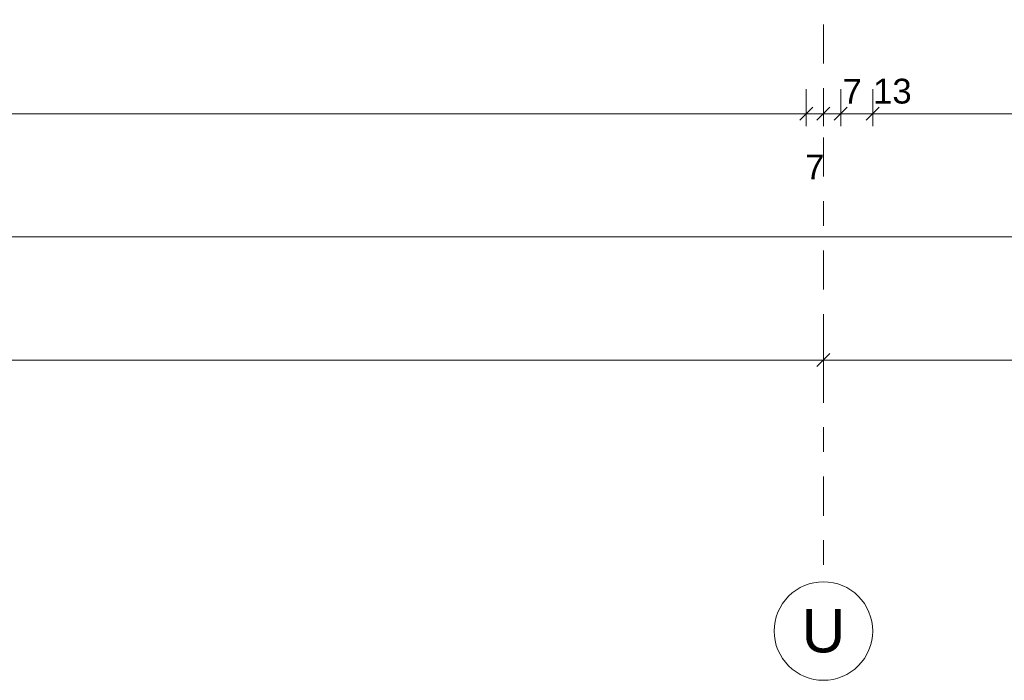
# Model space of a CAD drawing. Header units: metres. Extents: x -273 to 6, y -183 to 13.
# Tile 30 of 176: x -163.48 to -159.49, y -46.57 to -43.89. Entities that reach past the tile are written whole.
import ezdxf

# ---------------------------------------------------------------- set-up
doc = ezdxf.new("R2010")
doc.units = ezdxf.units.M
doc.header["$LTSCALE"] = 0.05
doc.header["$PDMODE"] = 1
doc.header["$PDSIZE"] = -2
doc.linetypes.add('Linienart-53', pattern=[5.291531, 3.175, -1.058062, 0.352704, -0.705764])
doc.layers.get('0').update_dxf_attribs({"lineweight": 25})
doc.layers.add('70 -71 Achsen- 1 Gebäudeachsen', color=7, linetype='Linienart-53', lineweight=18)
doc.layers.add('Keine', color=7, linetype='Continuous', lineweight=9)
doc.layers.add('70 -76 Bemaßung- 2 Allgemein', color=7, linetype='Continuous', lineweight=5, true_color=0x6666cc)
doc.styles.add('Arial', font='arial.ttf')
doc.dimstyles.new('k+k_klein', dxfattribs={"dimtxt": 0.100689, "dimasz": 0.05302, "dimexe": 0.05, "dimexo": 0.15, "dimgap": 0.005, "dimtad": 1, "dimdec": 3, "dimtxsty": 'Arial', "dimblk": 'VW_SLASH-2', "dimblk1": 'VW_SLASH-2', "dimblk2": 'VW_SLASH-2', "dimcen": 0, "dimdle": 0.025, "dimadec": 3, "dimazin": 0, "dimtfac": 0.75, "dimtdec": 3, "dimtix": 1, "dimtmove": 0, "dimatfit": 0, "dimldrblk": 'VW_FILLEDARROW', "dimfxl": 0.1, "dimfxlon": 1, "dimfrac": 2, "dimtolj": 1, "dimarcsym": 0})

# ---------------------------------------------------------------- blocks, each defined once
blk = doc.blocks.new('VW_SLASH-2')
at = {"color": 0, "linetype": 'ByBlock', "lineweight": -2, "transparency": 16777216}
blk.add_line((0.472, 0), (-1, 0), dxfattribs=at)
at = {"color": 0, "lineweight": 5, "transparency": 16777216, "flags": 128}
blk.add_lwpolyline([(0.5, 0.5), (-0.5, -0.5)], dxfattribs=at)
blk = doc.blocks.new('*D15034')
at = {"layer": '70 -76 Bemaßung- 2 Allgemein', "color": 0, "lineweight": -2}
for p, q in [((-167.821, -45.172), (-167.821, -45.322)), ((-160.221, -45.172), (-160.221, -45.322)), ((-160.274, -45.272), (-167.768, -45.272))]:
    blk.add_line(p, q, dxfattribs=at)
at = {"layer": 'Defpoints', "color": 0}
for p in [(-167.821, -42.294), (-160.221, -42.294), (-167.821, -45.272)]:
    blk.add_point(p, dxfattribs=at)
at = {"layer": '70 -76 Bemaßung- 2 Allgemein', "color": 0, "lineweight": -2, "xscale": 0.05302001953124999, "yscale": 0.05302001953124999, "zscale": 0.05302001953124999, "rotation": 180}
blk.add_blockref('VW_SLASH-2', (-167.821, -45.272), dxfattribs=at)
at = {"layer": '70 -76 Bemaßung- 2 Allgemein', "color": 0, "lineweight": -2, "xscale": 0.05302001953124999, "yscale": 0.05302001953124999, "zscale": 0.05302001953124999}
blk.add_blockref('VW_SLASH-2', (-160.221, -45.272), dxfattribs=at)
at = {"layer": '70 -76 Bemaßung- 2 Allgemein', "color": 0, "insert": (-164.021, -45.2016), "char_height": 0.10069, "attachment_point": 5, "style": 'Arial'}
blk.add_mtext('\\A1;7,60', dxfattribs=at)
blk = doc.blocks.new('VW_FILLEDARROW')
at = {"linetype": 'Continuous', "lineweight": 0, "transparency": 16777216}
blk.add_hatch(color=0, dxfattribs=at).paths.add_polyline_path([(-2.829, 0.758), (0, 0), (-2.829, -0.758)])
at = {"color": 0, "lineweight": 5, "transparency": 16777216, "flags": 128}
blk.add_lwpolyline([(-2.829, 0.758), (0, 0), (-2.829, -0.758)], close=True, dxfattribs=at)
blk = doc.blocks.new('*D15035')
at = {"layer": '70 -76 Bemaßung- 2 Allgemein', "color": 0, "lineweight": -2}
for p, q in [((-160.221, -45.172), (-160.221, -45.322)), ((-152.621, -45.172), (-152.621, -45.322)), ((-152.674, -45.272), (-160.168, -45.272))]:
    blk.add_line(p, q, dxfattribs=at)
at = {"layer": 'Defpoints', "color": 0}
for p in [(-160.221, -42.294), (-152.621, -42.294), (-160.221, -45.272)]:
    blk.add_point(p, dxfattribs=at)
at = {"layer": '70 -76 Bemaßung- 2 Allgemein', "color": 0, "lineweight": -2, "xscale": 0.05302001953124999, "yscale": 0.05302001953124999, "zscale": 0.05302001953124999, "rotation": 180}
blk.add_blockref('VW_SLASH-2', (-160.221, -45.272), dxfattribs=at)
at = {"layer": '70 -76 Bemaßung- 2 Allgemein', "color": 0, "lineweight": -2, "xscale": 0.05302001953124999, "yscale": 0.05302001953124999, "zscale": 0.05302001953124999}
blk.add_blockref('VW_SLASH-2', (-152.621, -45.272), dxfattribs=at)
at = {"layer": '70 -76 Bemaßung- 2 Allgemein', "color": 0, "insert": (-156.421, -45.2016), "char_height": 0.10069, "attachment_point": 5, "style": 'Arial'}
blk.add_mtext('\\A1;7,60', dxfattribs=at)
blk = doc.blocks.new('*D17296')
at = {"layer": '70 -76 Bemaßung- 2 Allgemein', "color": 0, "lineweight": -2}
for p, q in [((-175.421, -44.672), (-175.421, -44.822)), ((-99.421, -44.672), (-99.421, -44.822)), ((-99.474, -44.772), (-175.368, -44.772))]:
    blk.add_line(p, q, dxfattribs=at)
at = {"layer": 'Defpoints', "color": 0}
for p in [(-175.421, -39.447), (-99.421, -39.447), (-175.421, -44.772)]:
    blk.add_point(p, dxfattribs=at)
at = {"layer": '70 -76 Bemaßung- 2 Allgemein', "color": 0, "lineweight": -2, "xscale": 0.05302001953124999, "yscale": 0.05302001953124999, "zscale": 0.05302001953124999, "rotation": 180}
blk.add_blockref('VW_SLASH-2', (-175.421, -44.772), dxfattribs=at)
at = {"layer": '70 -76 Bemaßung- 2 Allgemein', "color": 0, "lineweight": -2, "xscale": 0.05302001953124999, "yscale": 0.05302001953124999, "zscale": 0.05302001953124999}
blk.add_blockref('VW_SLASH-2', (-99.421, -44.772), dxfattribs=at)
at = {"layer": '70 -76 Bemaßung- 2 Allgemein', "color": 0, "insert": (-137.421, -44.7066), "char_height": 0.10069, "attachment_point": 5, "style": 'Arial'}
blk.add_mtext('\\A1;76,00', dxfattribs=at)
blk = doc.blocks.new('*D17313')
at = {"layer": '70 -76 Bemaßung- 2 Allgemein', "color": 0, "lineweight": -2}
for p, q in [((-167.751, -44.172), (-167.751, -44.322)), ((-160.291, -44.172), (-160.291, -44.322)), ((-160.344, -44.272), (-167.698, -44.272))]:
    blk.add_line(p, q, dxfattribs=at)
at = {"layer": 'Defpoints', "color": 0}
for p in [(-167.751, -40.044), (-160.291, -40.044), (-167.751, -44.272)]:
    blk.add_point(p, dxfattribs=at)
at = {"layer": '70 -76 Bemaßung- 2 Allgemein', "color": 0, "lineweight": -2, "xscale": 0.05302001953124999, "yscale": 0.05302001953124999, "zscale": 0.05302001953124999, "rotation": 180}
blk.add_blockref('VW_SLASH-2', (-167.751, -44.272), dxfattribs=at)
at = {"layer": '70 -76 Bemaßung- 2 Allgemein', "color": 0, "lineweight": -2, "xscale": 0.05302001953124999, "yscale": 0.05302001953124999, "zscale": 0.05302001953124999}
blk.add_blockref('VW_SLASH-2', (-160.291, -44.272), dxfattribs=at)
at = {"layer": '70 -76 Bemaßung- 2 Allgemein', "color": 0, "insert": (-164.021, -44.2016), "char_height": 0.10069, "attachment_point": 5, "style": 'Arial'}
blk.add_mtext('\\A1;7,46', dxfattribs=at)
blk = doc.blocks.new('*D17314')
at = {"layer": '70 -76 Bemaßung- 2 Allgemein', "color": 0, "lineweight": -2}
for p, q in [((-160.291, -44.172), (-160.291, -44.322)), ((-160.221, -44.172), (-160.221, -44.322)), ((-160.344, -44.272), (-160.397, -44.272)), ((-160.221, -44.272), (-160.291, -44.272)), ((-160.168, -44.272), (-160.115, -44.272))]:
    blk.add_line(p, q, dxfattribs=at)
at = {"layer": 'Defpoints', "color": 0}
for p in [(-160.291, -40.044), (-160.221, -41.294), (-160.291, -44.272)]:
    blk.add_point(p, dxfattribs=at)
at = {"layer": '70 -76 Bemaßung- 2 Allgemein', "color": 0, "lineweight": -2, "xscale": 0.05302001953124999, "yscale": 0.05302001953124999, "zscale": 0.05302001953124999}
blk.add_blockref('VW_SLASH-2', (-160.291, -44.272), dxfattribs=at)
at = {"layer": '70 -76 Bemaßung- 2 Allgemein', "color": 0, "lineweight": -2, "xscale": 0.05302001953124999, "yscale": 0.05302001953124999, "zscale": 0.05302001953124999, "rotation": 180}
blk.add_blockref('VW_SLASH-2', (-160.221, -44.272), dxfattribs=at)
at = {"layer": '70 -76 Bemaßung- 2 Allgemein', "color": 0, "insert": (-160.256, -44.4881), "char_height": 0.10069, "attachment_point": 5, "style": 'Arial'}
blk.add_mtext('\\A1;7', dxfattribs=at)
blk = doc.blocks.new('*D17315')
at = {"layer": '70 -76 Bemaßung- 2 Allgemein', "color": 0, "lineweight": -2}
for p, q in [((-160.221, -44.172), (-160.221, -44.322)), ((-160.151, -44.172), (-160.151, -44.322)), ((-160.274, -44.272), (-160.327, -44.272)), ((-160.151, -44.272), (-160.221, -44.272)), ((-160.098, -44.272), (-160.045, -44.272))]:
    blk.add_line(p, q, dxfattribs=at)
at = {"layer": 'Defpoints', "color": 0}
for p in [(-160.151, -40.044), (-160.221, -41.294), (-160.221, -44.272)]:
    blk.add_point(p, dxfattribs=at)
at = {"layer": '70 -76 Bemaßung- 2 Allgemein', "color": 0, "lineweight": -2, "xscale": 0.05302001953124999, "yscale": 0.05302001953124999, "zscale": 0.05302001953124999}
blk.add_blockref('VW_SLASH-2', (-160.221, -44.272), dxfattribs=at)
at = {"layer": '70 -76 Bemaßung- 2 Allgemein', "color": 0, "lineweight": -2, "xscale": 0.05302001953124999, "yscale": 0.05302001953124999, "zscale": 0.05302001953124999, "rotation": 180}
blk.add_blockref('VW_SLASH-2', (-160.151, -44.272), dxfattribs=at)
at = {"layer": '70 -76 Bemaßung- 2 Allgemein', "color": 0, "insert": (-160.104, -44.1811), "char_height": 0.10069, "attachment_point": 5, "style": 'Arial'}
blk.add_mtext('\\A1;7', dxfattribs=at)
blk = doc.blocks.new('*D17316')
at = {"layer": '70 -76 Bemaßung- 2 Allgemein', "color": 0, "lineweight": -2}
for p, q in [((-160.151, -44.172), (-160.151, -44.322)), ((-160.021, -44.172), (-160.021, -44.322)), ((-160.204, -44.272), (-160.257, -44.272)), ((-160.021, -44.272), (-160.151, -44.272)), ((-159.968, -44.272), (-159.915, -44.272))]:
    blk.add_line(p, q, dxfattribs=at)
at = {"layer": 'Defpoints', "color": 0}
for p in [(-160.021, -39.647), (-160.151, -40.044), (-160.151, -44.272)]:
    blk.add_point(p, dxfattribs=at)
at = {"layer": '70 -76 Bemaßung- 2 Allgemein', "color": 0, "lineweight": -2, "xscale": 0.05302001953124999, "yscale": 0.05302001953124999, "zscale": 0.05302001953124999}
blk.add_blockref('VW_SLASH-2', (-160.151, -44.272), dxfattribs=at)
at = {"layer": '70 -76 Bemaßung- 2 Allgemein', "color": 0, "lineweight": -2, "xscale": 0.05302001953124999, "yscale": 0.05302001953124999, "zscale": 0.05302001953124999, "rotation": 180}
blk.add_blockref('VW_SLASH-2', (-160.021, -44.272), dxfattribs=at)
at = {"layer": '70 -76 Bemaßung- 2 Allgemein', "color": 0, "insert": (-159.9411, -44.1811), "char_height": 0.10069, "attachment_point": 5, "style": 'Arial'}
blk.add_mtext('\\A1;13', dxfattribs=at)
blk = doc.blocks.new('*D17317')
at = {"layer": '70 -76 Bemaßung- 2 Allgemein', "color": 0, "lineweight": -2}
for p, q in [((-160.021, -44.172), (-160.021, -44.322)), ((-157.526, -44.172), (-157.526, -44.322)), ((-157.579, -44.272), (-159.968, -44.272))]:
    blk.add_line(p, q, dxfattribs=at)
at = {"layer": 'Defpoints', "color": 0}
for p in [(-160.021, -39.647), (-157.526, -40.0555), (-160.021, -44.272)]:
    blk.add_point(p, dxfattribs=at)
at = {"layer": '70 -76 Bemaßung- 2 Allgemein', "color": 0, "lineweight": -2, "xscale": 0.05302001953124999, "yscale": 0.05302001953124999, "zscale": 0.05302001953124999, "rotation": 180}
blk.add_blockref('VW_SLASH-2', (-160.021, -44.272), dxfattribs=at)
at = {"layer": '70 -76 Bemaßung- 2 Allgemein', "color": 0, "lineweight": -2, "xscale": 0.05302001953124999, "yscale": 0.05302001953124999, "zscale": 0.05302001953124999}
blk.add_blockref('VW_SLASH-2', (-157.526, -44.272), dxfattribs=at)
at = {"layer": '70 -76 Bemaßung- 2 Allgemein', "color": 0, "insert": (-158.7735, -44.1848), "char_height": 0.100689, "attachment_point": 5, "style": 'Arial'}
blk.add_mtext('\\A1;2,49\\S5^ ;', dxfattribs=at)
blk = doc.blocks.new('_Achsen (3D)')
at = {"layer": '70 -71 Achsen- 1 Gebäudeachsen', "transparency": 33554687}
blk.add_line((-160.221, 3.8), (-160.221, -46.172), dxfattribs=at)
at = {"color": 255, "transparency": 33554687}
blk.add_wipeout([(-160.221, -46.172), (-160.2014, -46.173), (-160.182, -46.1759), (-160.1629, -46.1807), (-160.1445, -46.1873), (-160.1267, -46.1957), (-160.1099, -46.2057), (-160.0941, -46.2174), (-160.0796, -46.2306), (-160.0664, -46.2452), (-160.0547, -46.2609), (-160.0446, -46.2778), (-160.0362, -46.2955), (-160.0296, -46.314), (-160.0248, -46.333), (-160.022, -46.3524), (-160.021, -46.372), (-160.022, -46.3916), (-160.0248, -46.4111), (-160.0296, -46.4301), (-160.0362, -46.4486), (-160.0446, -46.4663), (-160.0547, -46.4832), (-160.0664, -46.4989), (-160.0796, -46.5135), (-160.0941, -46.5266), (-160.1099, -46.5383), (-160.1267, -46.5484), (-160.1445, -46.5568), (-160.1629, -46.5634), (-160.182, -46.5682), (-160.2014, -46.5711), (-160.221, -46.572), (-160.2406, -46.5711), (-160.26, -46.5682), (-160.2791, -46.5634), (-160.2975, -46.5568), (-160.3153, -46.5484), (-160.3321, -46.5383), (-160.3479, -46.5266), (-160.3624, -46.5135), (-160.3756, -46.4989), (-160.3873, -46.4832), (-160.3974, -46.4663), (-160.4058, -46.4486), (-160.4124, -46.4301), (-160.4172, -46.4111), (-160.42, -46.3916), (-160.421, -46.372), (-160.42, -46.3524), (-160.4172, -46.333), (-160.4124, -46.314), (-160.4058, -46.2955), (-160.3974, -46.2778), (-160.3873, -46.2609), (-160.3756, -46.2452), (-160.3624, -46.2306), (-160.3479, -46.2174), (-160.3321, -46.2057), (-160.3153, -46.1957), (-160.2975, -46.1873), (-160.2791, -46.1807), (-160.26, -46.1759), (-160.2406, -46.173)], dxfattribs=at).dxf.layer = 'Keine'
at = {"layer": 'Keine', "transparency": 33554687, "flags": 128}
blk.add_lwpolyline([(-160.221, -46.172), (-160.2014, -46.173), (-160.182, -46.1759), (-160.1629, -46.1807), (-160.1445, -46.1873), (-160.1267, -46.1957), (-160.1099, -46.2057), (-160.0941, -46.2174), (-160.0796, -46.2306), (-160.0664, -46.2452), (-160.0547, -46.2609), (-160.0446, -46.2778), (-160.0362, -46.2955), (-160.0296, -46.314), (-160.0248, -46.333), (-160.022, -46.3524), (-160.021, -46.372), (-160.022, -46.3916), (-160.0248, -46.4111), (-160.0296, -46.4301), (-160.0362, -46.4486), (-160.0446, -46.4663), (-160.0547, -46.4832), (-160.0664, -46.4989), (-160.0796, -46.5135), (-160.0941, -46.5266), (-160.1099, -46.5383), (-160.1267, -46.5484), (-160.1445, -46.5568), (-160.1629, -46.5634), (-160.182, -46.5682), (-160.2014, -46.5711), (-160.221, -46.572), (-160.2406, -46.5711), (-160.26, -46.5682), (-160.2791, -46.5634), (-160.2975, -46.5568), (-160.3153, -46.5484), (-160.3321, -46.5383), (-160.3479, -46.5266), (-160.3624, -46.5135), (-160.3756, -46.4989), (-160.3873, -46.4832), (-160.3974, -46.4663), (-160.4058, -46.4486), (-160.4124, -46.4301), (-160.4172, -46.4111), (-160.42, -46.3916), (-160.421, -46.372), (-160.42, -46.3524), (-160.4172, -46.333), (-160.4124, -46.314), (-160.4058, -46.2955), (-160.3974, -46.2778), (-160.3873, -46.2609), (-160.3756, -46.2452), (-160.3624, -46.2306), (-160.3479, -46.2174), (-160.3321, -46.2057), (-160.3153, -46.1957), (-160.2975, -46.1873), (-160.2791, -46.1807), (-160.26, -46.1759), (-160.2406, -46.173)], close=True, dxfattribs=at)
at = {"layer": 'Keine', "transparency": 33554687, "insert": (-160.221, -46.372), "char_height": 0.1762, "attachment_point": 5, "line_spacing_factor": 0.970891, "style": 'Arial'}
blk.add_mtext('U', dxfattribs=at)
blk = doc.blocks.new('Gruppe-14195')
at = {"layer": '70 -76 Bemaßung- 2 Allgemein'}
for p1, p2, picture, middle in [((-160.22099996, -42.29404198), (-167.82099996, -42.29404198), '*D15034', (-164.02099996, -45.20157844)), ((-152.62099996, -42.29404198), (-160.22099996, -42.29404198), '*D15035', (-156.42099996, -45.20157844))]:
    dim = blk.add_aligned_dim(p1=p1, p2=p2, distance=2.978, text='7,60', dimstyle='k+k_klein', override={"dimtxt": 0.100689, "dimgap": 0.01, "dimdec": 8, "dimpost": '<>', "dimtxsty": 'Arial', "dimtmove": 2}, dxfattribs=at)
    dim.commit()
    dim.dimension.update_dxf_attribs({"geometry": picture, "text_midpoint": middle})
blk = doc.blocks.new('Gruppe-14515')
at = {"layer": '70 -76 Bemaßung- 2 Allgemein'}
dim = blk.add_linear_dim(base=(-175.42099996, -44.77204198), p1=(-99.42099996, -39.44704198), p2=(-175.42099996, -39.44704198), text='76,00', dimstyle='k+k_klein', override={"dimtxt": 0.100689, "dimgap": 0.005, "dimdec": 8, "dimpost": '<>', "dimtxsty": 'Arial', "dimtmove": 2}, dxfattribs=at)
dim.commit()
dim.dimension.update_dxf_attribs({"geometry": '*D17296', "text_midpoint": (-137.42099996, -44.70657844)})
blk = doc.blocks.new('Gruppe-14516')
at = {"layer": '70 -76 Bemaßung- 2 Allgemein'}
for base, p1, p2, text, picture, middle in [((-160.15099996, -44.27204198), (-160.02099996, -39.64704198), (-160.15099996, -40.04404198), '13', '*D17316', (-159.94110958, -44.18107948)), ((-160.22099996, -44.27204198), (-160.15099996, -40.04404198), (-160.22099996, -41.29404198), '7', '*D17315', (-160.104, -44.18107948))]:
    dim = blk.add_linear_dim(base=base, p1=p1, p2=p2, text=text, dimstyle='k+k_klein', override={"dimtxt": 0.100689, "dimgap": 0.01, "dimdec": 8, "dimpost": '<>', "dimtxsty": 'Arial', "dimtix": 0, "dimtmove": 2}, dxfattribs=at)
    dim.commit()
    dim.dimension.update_dxf_attribs({"geometry": picture, "text_midpoint": middle, "dimtype": 160})
for base, p1, p2, text, override, picture, middle in [((-160.02099996, -44.27204198), (-157.52599996, -40.05554198), (-160.02099996, -39.64704198), '2,49\\S5^ ;', {"dimtxt": 0.100689, "dimgap": 0.01, "dimdec": 8, "dimpost": '<>', "dimtxsty": 'Arial', "dimtmove": 2}, '*D17317', (-158.77349996, -44.18484735)), ((-160.29099996, -44.27204198), (-160.22099996, -41.29404198), (-160.29099996, -40.04404198), '7', {"dimtxt": 0.100689, "dimgap": 0.01, "dimdec": 8, "dimpost": '<>', "dimtxsty": 'Arial', "dimtix": 0, "dimtmove": 2}, '*D17314', (-160.25599996, -44.48807497))]:
    dim = blk.add_linear_dim(base=base, p1=p1, p2=p2, text=text, dimstyle='k+k_klein', override=override, dxfattribs=at)
    dim.commit()
    dim.dimension.update_dxf_attribs({"geometry": picture, "text_midpoint": middle})
dim = blk.add_aligned_dim(p1=(-160.29099996, -40.04404198), p2=(-167.75099996, -40.04404198), distance=4.228, text='7,46', dimstyle='k+k_klein', override={"dimtxt": 0.100689, "dimgap": 0.01, "dimdec": 8, "dimpost": '<>', "dimtxsty": 'Arial', "dimtmove": 2}, dxfattribs=at)
dim.commit()
dim.dimension.update_dxf_attribs({"geometry": '*D17313', "text_midpoint": (-164.02099996, -44.20157844)})
blk = doc.blocks.new('_EG_2D Bemaßung_ Beschriftung (2D)')
at = {"layer": '70 -76 Bemaßung- 2 Allgemein'}
for name in ['Gruppe-14516', 'Gruppe-14515', 'Gruppe-14195']:
    blk.add_blockref(name, (0, 0), dxfattribs=at)

msp = doc.modelspace()

# ---------------------------------------------------------------- block references
at = {"layer": 'Keine', "color": 1}
msp.add_blockref('_EG_2D Bemaßung_ Beschriftung (2D)', (0, 0), dxfattribs=at)

# ---------------------------------------------------------------- next in the draw order: block references
msp.add_blockref('_Achsen (3D)', (0, 0), dxfattribs=at)

doc.saveas('drawing.dxf')
